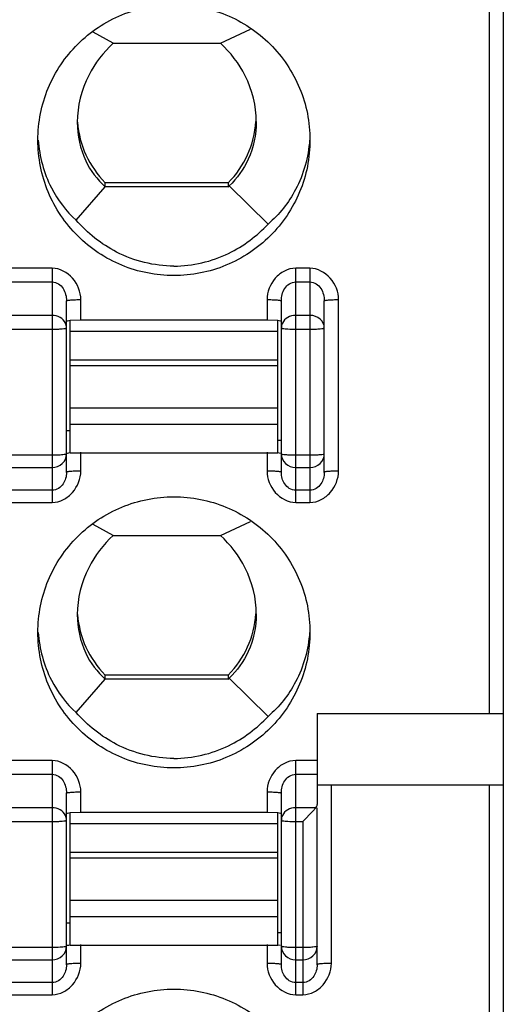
# Model space of a CAD drawing. Header units: inches. Extents: x 6243 to 6599, y -2722 to -2448.
# Tile 9 of 23: x 6420 to 6427, y -2614 to -2600. Entities that reach past the tile are written whole.
import ezdxf

# ---------------------------------------------------------------- set-up
doc = ezdxf.new("R2010")
doc.units = ezdxf.units.IN
doc.header["$LTSCALE"] = 5
doc.header["$MEASUREMENT"] = 0
doc.layers.get('0').update_dxf_attribs({"linetype": 'CONTINUOUS'})

msp = doc.modelspace()

# ---------------------------------------------------------------- linework, layer by layer
at = {"color": 7, "linetype": 'Continuous'}
for p, q in [((6427.07, -2639.346), (6427.07, -2566.45)), ((6426.87, -2592.17), (6426.87, -2609.474)), ((6423.118, -2600.116), (6423.54, -2599.921)), ((6421.621, -2600.116), (6421.344, -2599.964)), ((6421.621, -2600.116), (6423.118, -2600.116)), ((6421.105, -2602.588), (6421.509, -2602.12)), ((6423.229, -2602.121), (6421.508, -2602.121)), ((6423.229, -2602.064), (6421.51, -2602.064)), ((6421.51, -2602.121), (6421.51, -2602.064)), ((6423.229, -2602.064), (6423.229, -2602.121)), ((6423.786, -2602.641), (6423.24, -2602.109)), ((6420.77, -2603.258), (6419.97, -2603.258)), ((6420.77, -2603.258), (6420.77, -2606.528)), ((6424.37, -2603.258), (6424.17, -2603.258)), ((6424.17, -2606.528), (6424.17, -2603.258)), ((6424.37, -2603.258), (6424.37, -2606.528)), ((6419.97, -2603.45), (6420.77, -2603.45)), ((6424.17, -2603.45), (6424.37, -2603.45)), ((6420.97, -2606.108), (6420.97, -2603.713)), ((6421.17, -2603.984), (6421.17, -2603.696)), ((6423.77, -2603.696), (6423.77, -2603.984)), ((6423.97, -2606.108), (6423.97, -2603.713)), ((6424.57, -2606.108), (6424.57, -2603.713)), ((6424.77, -2606.09), (6424.77, -2603.696)), ((6420.77, -2603.917), (6419.97, -2603.917)), ((6421.17, -2603.984), (6421.02, -2603.99)), ((6421.02, -2605.835), (6421.02, -2603.99)), ((6423.77, -2603.984), (6421.17, -2603.984)), ((6423.92, -2603.99), (6423.77, -2603.984)), ((6423.92, -2605.835), (6423.92, -2603.99)), ((6424.37, -2603.917), (6424.17, -2603.917)), ((6419.97, -2604.109), (6420.77, -2604.109)), ((6423.92, -2604.141), (6421.02, -2604.141)), ((6423.97, -2604.091), (6423.985, -2604.098)), ((6424.17, -2604.109), (6424.37, -2604.109)), ((6421.02, -2604.539), (6423.92, -2604.539)), ((6423.92, -2604.619), (6421.02, -2604.619)), ((6421.02, -2605.207), (6423.92, -2605.207)), ((6420.97, -2605.526), (6421.02, -2605.526)), ((6423.92, -2605.442), (6421.02, -2605.442)), ((6423.92, -2605.657), (6423.97, -2605.657)), ((6421.02, -2605.835), (6423.92, -2605.835)), ((6421.17, -2606.09), (6421.17, -2605.827)), ((6423.77, -2605.827), (6423.77, -2606.09)), ((6423.921, -2605.833), (6423.954, -2605.838)), ((6420.77, -2605.869), (6419.97, -2605.869)), ((6420.97, -2605.852), (6420.954, -2605.858)), ((6424.37, -2605.869), (6424.17, -2605.869)), ((6419.97, -2606.04), (6420.77, -2606.04)), ((6424.17, -2606.04), (6424.37, -2606.04)), ((6420.77, -2606.357), (6419.97, -2606.357)), ((6424.37, -2606.357), (6424.17, -2606.357)), ((6419.97, -2606.528), (6420.77, -2606.528)), ((6424.17, -2606.528), (6424.37, -2606.528)), ((6423.118, -2606.989), (6423.54, -2606.795)), ((6421.621, -2606.989), (6421.344, -2606.838)), ((6421.621, -2606.989), (6423.118, -2606.989)), ((6421.105, -2609.462), (6421.509, -2608.994)), ((6423.229, -2608.995), (6421.508, -2608.995)), ((6423.229, -2608.938), (6421.51, -2608.938)), ((6421.51, -2608.995), (6421.51, -2608.938)), ((6423.229, -2608.938), (6423.229, -2608.995)), ((6423.786, -2609.515), (6423.24, -2608.982)), ((6424.47, -2609.474), (6427.07, -2609.474)), ((6424.47, -2609.474), (6424.47, -2610.746)), ((6420.77, -2610.132), (6419.97, -2610.132)), ((6420.77, -2610.132), (6420.77, -2613.402)), ((6424.47, -2610.132), (6424.17, -2610.132)), ((6424.17, -2613.402), (6424.17, -2610.132)), ((6419.97, -2610.323), (6420.77, -2610.323)), ((6424.17, -2610.323), (6424.47, -2610.323)), ((6424.47, -2610.47), (6427.07, -2610.47)), ((6424.67, -2612.964), (6424.67, -2610.47)), ((6426.87, -2610.47), (6426.87, -2635.399)), ((6420.97, -2612.982), (6420.97, -2610.587)), ((6421.17, -2610.858), (6421.17, -2610.569)), ((6423.77, -2610.569), (6423.77, -2610.858)), ((6423.97, -2612.982), (6423.97, -2610.587)), ((6420.77, -2610.791), (6419.97, -2610.791)), ((6421.17, -2610.858), (6421.02, -2610.863)), ((6421.02, -2612.709), (6421.02, -2610.863)), ((6423.77, -2610.858), (6421.17, -2610.858)), ((6423.92, -2610.863), (6423.77, -2610.858)), ((6423.92, -2612.709), (6423.92, -2610.863)), ((6424.452, -2610.791), (6424.17, -2610.791)), ((6424.408, -2610.839), (6424.27, -2610.983)), ((6424.452, -2610.791), (6424.408, -2610.839)), ((6424.47, -2612.982), (6424.47, -2610.791)), ((6419.97, -2610.983), (6420.77, -2610.983)), ((6423.92, -2611.014), (6421.02, -2611.014)), ((6423.97, -2610.965), (6423.985, -2610.972)), ((6424.17, -2610.983), (6424.27, -2610.983)), ((6424.27, -2610.983), (6424.27, -2613.402)), ((6421.02, -2611.413), (6423.92, -2611.413)), ((6423.92, -2611.493), (6421.02, -2611.493)), ((6421.02, -2612.081), (6423.92, -2612.081)), ((6420.97, -2612.4), (6421.02, -2612.4)), ((6423.92, -2612.316), (6421.02, -2612.316)), ((6423.92, -2612.531), (6423.97, -2612.531)), ((6421.02, -2612.709), (6423.92, -2612.709)), ((6421.17, -2612.964), (6421.17, -2612.701)), ((6423.77, -2612.701), (6423.77, -2612.964)), ((6423.921, -2612.707), (6423.954, -2612.711)), ((6420.77, -2612.743), (6419.97, -2612.743)), ((6420.97, -2612.725), (6420.954, -2612.732)), ((6424.27, -2612.743), (6424.17, -2612.743)), ((6419.97, -2612.914), (6420.77, -2612.914)), ((6424.17, -2612.914), (6424.27, -2612.914)), ((6420.77, -2613.231), (6419.97, -2613.231)), ((6424.27, -2613.231), (6424.17, -2613.231)), ((6419.97, -2613.402), (6420.77, -2613.402)), ((6424.17, -2613.402), (6424.27, -2613.402))]:
    msp.add_line(p, q, dxfattribs=at)
for centre, start, end in [((6422.462, -2601.118), 184.3367, 224.8591), ((6422.277, -2601.118), 315.1398, 356.0329), ((6422.462, -2607.991), 184.3367, 224.8591), ((6422.277, -2607.991), 315.1398, 356.0329)]:
    msp.add_arc(centre, 1.342, start, end, dxfattribs=at)
for centre, major_axis, ratio, start_param, end_param in [((6422.27, -2601.069), (0, 1.495), 0.903244, -2.351408, -2.339931), ((6422.27, -2607.943), (0, 1.495), 0.903244, -2.351408, -2.339931), ((6424.27, -2610.746), (0.2, 0), 0.540304, -0.426904, 0)]:
    msp.add_ellipse(centre, major_axis=major_axis, ratio=ratio, start_param=start_param, end_param=end_param, dxfattribs=at)
for points, knots in [([(6420.57, -2601.468), (6420.57, -2601.222), (6420.669, -2600.724), (6421.092, -2600.095), (6421.723, -2599.674), (6422.223, -2599.576), (6422.47, -2599.576)], [0, 0, 0, 0, 0.249548, 0.499358, 0.749533, 1, 1, 1, 1]), ([(6422.47, -2599.576), (6422.717, -2599.576), (6423.216, -2599.674), (6423.848, -2600.095), (6424.271, -2600.724), (6424.37, -2601.222), (6424.37, -2601.468)], [0, 0, 0, 0, 0.250466, 0.500634, 0.750444, 1, 1, 1, 1]), ([(6421.621, -2600.116), (6421.483, -2600.243), (6421.226, -2600.578), (6421.12, -2600.995), (6421.12, -2601.22)], [0, 0, 0, 0, 0.456422, 1, 1, 1, 1]), ([(6423.62, -2601.211), (6423.62, -2600.992), (6423.517, -2600.577), (6423.26, -2600.244), (6423.118, -2600.116)], [0, 0, 0, 0, 0.532778, 1, 1, 1, 1]), ([(6421.12, -2601.22), (6421.12, -2601.404), (6421.191, -2601.744), (6421.397, -2602.02), (6421.509, -2602.12)], [0, 0, 0, 0, 0.551201, 1, 1, 1, 1]), ([(6423.62, -2601.211), (6423.62, -2601.39), (6423.551, -2601.727), (6423.352, -2602.004), (6423.24, -2602.109)], [0, 0, 0, 0, 0.538794, 1, 1, 1, 1]), ([(6422.47, -2603.361), (6422.223, -2603.361), (6421.723, -2603.263), (6421.092, -2602.842), (6420.669, -2602.213), (6420.57, -2601.715), (6420.57, -2601.468)], [0, 0, 0, 0, 0.250466, 0.500634, 0.750444, 1, 1, 1, 1]), ([(6420.575, -2601.469), (6420.591, -2601.698), (6420.703, -2602.118), (6420.964, -2602.46), (6421.105, -2602.588)], [0, 0, 0, 0, 0.547382, 1, 1, 1, 1]), ([(6424.37, -2601.468), (6424.37, -2601.715), (6424.271, -2602.213), (6423.848, -2602.842), (6423.216, -2603.263), (6422.717, -2603.361), (6422.47, -2603.361)], [0, 0, 0, 0, 0.249548, 0.499358, 0.749533, 1, 1, 1, 1]), ([(6424.365, -2601.468), (6424.347, -2601.707), (6424.226, -2602.15), (6423.942, -2602.507), (6423.786, -2602.641)], [0, 0, 0, 0, 0.538502, 1, 1, 1, 1]), ([(6422.47, -2603.228), (6422.195, -2603.228), (6421.673, -2603.099), (6421.263, -2602.768), (6421.105, -2602.588)], [0, 0, 0, 0, 0.534481, 1, 1, 1, 1]), ([(6422.47, -2603.228), (6422.731, -2603.228), (6423.228, -2603.111), (6423.629, -2602.808), (6423.786, -2602.641)], [0, 0, 0, 0, 0.532692, 1, 1, 1, 1]), ([(6421.17, -2603.696), (6421.169, -2603.589), (6421.086, -2603.374), (6420.875, -2603.258), (6420.77, -2603.258)], [0, 0, 0, 0, 0.501406, 1, 1, 1, 1]), ([(6424.17, -2603.258), (6424.116, -2603.258), (6424.006, -2603.288), (6423.838, -2603.425), (6423.77, -2603.589), (6423.77, -2603.696)], [0, 0, 0, 0, 0.251794, 0.504056, 1, 1, 1, 1]), ([(6424.77, -2603.696), (6424.769, -2603.589), (6424.686, -2603.374), (6424.475, -2603.258), (6424.37, -2603.258)], [0, 0, 0, 0, 0.501406, 1, 1, 1, 1]), ([(6420.77, -2603.45), (6420.8, -2603.449), (6420.862, -2603.469), (6420.926, -2603.538), (6420.962, -2603.623), (6420.97, -2603.683), (6420.97, -2603.713)], [0, 0, 0, 0, 0.25255, 0.503455, 0.751814, 1, 1, 1, 1]), ([(6423.97, -2603.713), (6423.97, -2603.683), (6423.978, -2603.623), (6424.013, -2603.538), (6424.077, -2603.469), (6424.139, -2603.449), (6424.17, -2603.45)], [0, 0, 0, 0, 0.24771, 0.496101, 0.747158, 1, 1, 1, 1]), ([(6424.37, -2603.45), (6424.4, -2603.449), (6424.462, -2603.469), (6424.526, -2603.538), (6424.562, -2603.623), (6424.57, -2603.683), (6424.57, -2603.713)], [0, 0, 0, 0, 0.25255, 0.503455, 0.751814, 1, 1, 1, 1]), ([(6420.97, -2603.713), (6420.97, -2603.712), (6420.976, -2603.709), (6420.986, -2603.706), (6421.005, -2603.703), (6421.042, -2603.699), (6421.098, -2603.697), (6421.145, -2603.696), (6421.17, -2603.696)], [0, 0, 0, 0, 0.024118, 0.081055, 0.173029, 0.300229, 0.633788, 1, 1, 1, 1]), ([(6423.77, -2603.696), (6423.794, -2603.696), (6423.841, -2603.697), (6423.897, -2603.699), (6423.934, -2603.703), (6423.953, -2603.706), (6423.963, -2603.709), (6423.97, -2603.712), (6423.97, -2603.713)], [0, 0, 0, 0, 0.366208, 0.699773, 0.826973, 0.918947, 0.975888, 1, 1, 1, 1]), ([(6424.57, -2603.713), (6424.57, -2603.712), (6424.576, -2603.709), (6424.586, -2603.706), (6424.605, -2603.703), (6424.642, -2603.699), (6424.698, -2603.697), (6424.745, -2603.696), (6424.77, -2603.696)], [0, 0, 0, 0, 0.024118, 0.081055, 0.173029, 0.300229, 0.633788, 1, 1, 1, 1]), ([(6420.954, -2604.025), (6420.939, -2603.992), (6420.884, -2603.936), (6420.808, -2603.917), (6420.77, -2603.917)], [0, 0, 0, 0, 0.482984, 1, 1, 1, 1]), ([(6421.02, -2603.99), (6421.007, -2603.991), (6420.991, -2603.993), (6420.975, -2603.997), (6420.97, -2604), (6420.97, -2604.001)], [0, 0, 0, 0, 0.719034, 0.913285, 1, 1, 1, 1]), ([(6423.97, -2604.001), (6423.97, -2604), (6423.964, -2603.997), (6423.949, -2603.993), (6423.932, -2603.991), (6423.92, -2603.99)], [0, 0, 0, 0, 0.086715, 0.280966, 1, 1, 1, 1]), ([(6424.17, -2603.917), (6424.131, -2603.917), (6424.056, -2603.936), (6424, -2603.992), (6423.985, -2604.025)], [0, 0, 0, 0, 0.517016, 1, 1, 1, 1]), ([(6424.57, -2604.091), (6424.57, -2604.046), (6424.52, -2603.949), (6424.42, -2603.917), (6424.37, -2603.917)], [0, 0, 0, 0, 0.475621, 1, 1, 1, 1]), ([(6420.77, -2604.109), (6420.795, -2604.109), (6420.843, -2604.108), (6420.903, -2604.105), (6420.945, -2604.1), (6420.963, -2604.096), (6420.97, -2604.093), (6420.97, -2604.091)], [0, 0, 0, 0, 0.378513, 0.6999, 0.916097, 0.974606, 1, 1, 1, 1]), ([(6423.985, -2604.098), (6424.009, -2604.103), (6424.071, -2604.107), (6424.133, -2604.109), (6424.17, -2604.109)], [0, 0, 0, 0, 0.399824, 1, 1, 1, 1]), ([(6424.37, -2604.109), (6424.395, -2604.109), (6424.443, -2604.108), (6424.503, -2604.105), (6424.545, -2604.1), (6424.563, -2604.096), (6424.57, -2604.093), (6424.57, -2604.091)], [0, 0, 0, 0, 0.378513, 0.6999, 0.916097, 0.974606, 1, 1, 1, 1]), ([(6420.97, -2605.844), (6420.97, -2605.84), (6420.994, -2605.837), (6421.006, -2605.834), (6421.018, -2605.833)], [0, 0, 0, 0, 0.27674, 1, 1, 1, 1]), ([(6420.77, -2606.04), (6420.82, -2606.04), (6420.924, -2606.003), (6420.97, -2605.9), (6420.97, -2605.852)], [0, 0, 0, 0, 0.510391, 1, 1, 1, 1]), ([(6420.954, -2605.858), (6420.93, -2605.863), (6420.868, -2605.867), (6420.807, -2605.869), (6420.77, -2605.869)], [0, 0, 0, 0, 0.399824, 1, 1, 1, 1]), ([(6424.17, -2605.869), (6424.144, -2605.869), (6424.097, -2605.868), (6424.036, -2605.865), (6423.994, -2605.861), (6423.976, -2605.856), (6423.97, -2605.853), (6423.97, -2605.852)], [0, 0, 0, 0, 0.378513, 0.6999, 0.916097, 0.974606, 1, 1, 1, 1]), ([(6423.97, -2605.852), (6423.97, -2605.9), (6424.015, -2606.003), (6424.119, -2606.04), (6424.17, -2606.04)], [0, 0, 0, 0, 0.489609, 1, 1, 1, 1]), ([(6424.37, -2606.04), (6424.42, -2606.04), (6424.524, -2606.003), (6424.57, -2605.9), (6424.57, -2605.852)], [0, 0, 0, 0, 0.510391, 1, 1, 1, 1]), ([(6424.57, -2605.852), (6424.57, -2605.853), (6424.563, -2605.856), (6424.545, -2605.861), (6424.503, -2605.865), (6424.443, -2605.868), (6424.395, -2605.869), (6424.37, -2605.869)], [0, 0, 0, 0, 0.025394, 0.083903, 0.3001, 0.621487, 1, 1, 1, 1]), ([(6420.77, -2606.528), (6420.824, -2606.528), (6420.933, -2606.498), (6421.102, -2606.361), (6421.169, -2606.197), (6421.17, -2606.09)], [0, 0, 0, 0, 0.251794, 0.504056, 1, 1, 1, 1]), ([(6420.97, -2606.108), (6420.97, -2606.164), (6420.946, -2606.254), (6420.861, -2606.339), (6420.8, -2606.357), (6420.77, -2606.357)], [0, 0, 0, 0, 0.483982, 0.738123, 1, 1, 1, 1]), ([(6421.17, -2606.09), (6421.145, -2606.091), (6421.098, -2606.091), (6421.042, -2606.094), (6421.005, -2606.098), (6420.986, -2606.101), (6420.976, -2606.103), (6420.97, -2606.106), (6420.97, -2606.108)], [0, 0, 0, 0, 0.366208, 0.699773, 0.826973, 0.918947, 0.975887, 1, 1, 1, 1]), ([(6423.77, -2606.09), (6423.77, -2606.197), (6423.853, -2606.412), (6424.064, -2606.528), (6424.17, -2606.528)], [0, 0, 0, 0, 0.501406, 1, 1, 1, 1]), ([(6423.97, -2606.108), (6423.97, -2606.106), (6423.963, -2606.103), (6423.953, -2606.101), (6423.934, -2606.098), (6423.897, -2606.094), (6423.841, -2606.091), (6423.794, -2606.091), (6423.77, -2606.09)], [0, 0, 0, 0, 0.024118, 0.081055, 0.173029, 0.300229, 0.633788, 1, 1, 1, 1]), ([(6424.17, -2606.357), (6424.139, -2606.357), (6424.078, -2606.339), (6423.993, -2606.254), (6423.97, -2606.164), (6423.97, -2606.108)], [0, 0, 0, 0, 0.261598, 0.515593, 1, 1, 1, 1]), ([(6424.37, -2606.528), (6424.424, -2606.528), (6424.533, -2606.498), (6424.702, -2606.361), (6424.769, -2606.197), (6424.77, -2606.09)], [0, 0, 0, 0, 0.251794, 0.504056, 1, 1, 1, 1]), ([(6424.57, -2606.108), (6424.57, -2606.164), (6424.546, -2606.254), (6424.461, -2606.339), (6424.4, -2606.357), (6424.37, -2606.357)], [0, 0, 0, 0, 0.483982, 0.738123, 1, 1, 1, 1]), ([(6424.77, -2606.09), (6424.745, -2606.091), (6424.698, -2606.091), (6424.642, -2606.094), (6424.605, -2606.098), (6424.586, -2606.101), (6424.576, -2606.103), (6424.57, -2606.106), (6424.57, -2606.108)], [0, 0, 0, 0, 0.366208, 0.699773, 0.826973, 0.918947, 0.975887, 1, 1, 1, 1]), ([(6420.57, -2608.342), (6420.57, -2608.096), (6420.669, -2607.598), (6421.092, -2606.969), (6421.723, -2606.548), (6422.223, -2606.449), (6422.47, -2606.449)], [0, 0, 0, 0, 0.249548, 0.499358, 0.749533, 1, 1, 1, 1]), ([(6422.47, -2606.449), (6422.717, -2606.449), (6423.216, -2606.548), (6423.848, -2606.969), (6424.271, -2607.598), (6424.37, -2608.096), (6424.37, -2608.342)], [0, 0, 0, 0, 0.250466, 0.500634, 0.750444, 1, 1, 1, 1]), ([(6421.621, -2606.989), (6421.483, -2607.117), (6421.226, -2607.452), (6421.12, -2607.869), (6421.12, -2608.093)], [0, 0, 0, 0, 0.456422, 1, 1, 1, 1]), ([(6423.62, -2608.085), (6423.62, -2607.866), (6423.517, -2607.451), (6423.26, -2607.118), (6423.118, -2606.989)], [0, 0, 0, 0, 0.532778, 1, 1, 1, 1]), ([(6421.12, -2608.093), (6421.12, -2608.278), (6421.191, -2608.618), (6421.397, -2608.894), (6421.509, -2608.994)], [0, 0, 0, 0, 0.551201, 1, 1, 1, 1]), ([(6423.62, -2608.085), (6423.62, -2608.264), (6423.551, -2608.601), (6423.352, -2608.878), (6423.24, -2608.982)], [0, 0, 0, 0, 0.538794, 1, 1, 1, 1]), ([(6422.47, -2610.235), (6422.223, -2610.235), (6421.723, -2610.137), (6421.092, -2609.716), (6420.669, -2609.086), (6420.57, -2608.588), (6420.57, -2608.342)], [0, 0, 0, 0, 0.250466, 0.500634, 0.750444, 1, 1, 1, 1]), ([(6420.575, -2608.342), (6420.591, -2608.572), (6420.703, -2608.991), (6420.964, -2609.334), (6421.105, -2609.462)], [0, 0, 0, 0, 0.547382, 1, 1, 1, 1]), ([(6424.37, -2608.342), (6424.37, -2608.588), (6424.271, -2609.086), (6423.848, -2609.716), (6423.216, -2610.137), (6422.717, -2610.235), (6422.47, -2610.235)], [0, 0, 0, 0, 0.249548, 0.499358, 0.749533, 1, 1, 1, 1]), ([(6424.365, -2608.342), (6424.347, -2608.581), (6424.226, -2609.024), (6423.942, -2609.381), (6423.786, -2609.515)], [0, 0, 0, 0, 0.538502, 1, 1, 1, 1]), ([(6422.47, -2610.102), (6422.195, -2610.102), (6421.673, -2609.972), (6421.263, -2609.642), (6421.105, -2609.462)], [0, 0, 0, 0, 0.534481, 1, 1, 1, 1]), ([(6422.47, -2610.102), (6422.731, -2610.102), (6423.228, -2609.985), (6423.629, -2609.682), (6423.786, -2609.515)], [0, 0, 0, 0, 0.532692, 1, 1, 1, 1]), ([(6421.17, -2610.569), (6421.169, -2610.463), (6421.086, -2610.248), (6420.875, -2610.132), (6420.77, -2610.132)], [0, 0, 0, 0, 0.501406, 1, 1, 1, 1]), ([(6424.17, -2610.132), (6424.116, -2610.132), (6424.006, -2610.162), (6423.838, -2610.298), (6423.77, -2610.463), (6423.77, -2610.569)], [0, 0, 0, 0, 0.251794, 0.504056, 1, 1, 1, 1]), ([(6420.77, -2610.323), (6420.8, -2610.323), (6420.862, -2610.343), (6420.926, -2610.412), (6420.962, -2610.496), (6420.97, -2610.557), (6420.97, -2610.587)], [0, 0, 0, 0, 0.25255, 0.503455, 0.751814, 1, 1, 1, 1]), ([(6423.97, -2610.587), (6423.97, -2610.557), (6423.978, -2610.496), (6424.013, -2610.412), (6424.077, -2610.343), (6424.139, -2610.323), (6424.17, -2610.323)], [0, 0, 0, 0, 0.24771, 0.496101, 0.747158, 1, 1, 1, 1]), ([(6420.97, -2610.587), (6420.97, -2610.585), (6420.976, -2610.582), (6420.986, -2610.58), (6421.005, -2610.577), (6421.042, -2610.573), (6421.098, -2610.57), (6421.145, -2610.57), (6421.17, -2610.569)], [0, 0, 0, 0, 0.024118, 0.081055, 0.173029, 0.300229, 0.633788, 1, 1, 1, 1]), ([(6423.77, -2610.569), (6423.794, -2610.57), (6423.841, -2610.57), (6423.897, -2610.573), (6423.934, -2610.577), (6423.953, -2610.58), (6423.963, -2610.582), (6423.97, -2610.585), (6423.97, -2610.587)], [0, 0, 0, 0, 0.366208, 0.699773, 0.826973, 0.918947, 0.975888, 1, 1, 1, 1]), ([(6420.954, -2610.898), (6420.939, -2610.866), (6420.884, -2610.81), (6420.808, -2610.791), (6420.77, -2610.791)], [0, 0, 0, 0, 0.482984, 1, 1, 1, 1]), ([(6421.02, -2610.863), (6421.007, -2610.865), (6420.991, -2610.867), (6420.975, -2610.871), (6420.97, -2610.874), (6420.97, -2610.875)], [0, 0, 0, 0, 0.719034, 0.913285, 1, 1, 1, 1]), ([(6423.97, -2610.875), (6423.97, -2610.874), (6423.964, -2610.871), (6423.949, -2610.867), (6423.932, -2610.865), (6423.92, -2610.863)], [0, 0, 0, 0, 0.086715, 0.280966, 1, 1, 1, 1]), ([(6424.17, -2610.791), (6424.131, -2610.791), (6424.056, -2610.81), (6424, -2610.866), (6423.985, -2610.898)], [0, 0, 0, 0, 0.517016, 1, 1, 1, 1]), ([(6420.77, -2610.983), (6420.795, -2610.983), (6420.843, -2610.982), (6420.903, -2610.979), (6420.945, -2610.974), (6420.963, -2610.97), (6420.97, -2610.967), (6420.97, -2610.965)], [0, 0, 0, 0, 0.378513, 0.6999, 0.916097, 0.974606, 1, 1, 1, 1]), ([(6423.985, -2610.972), (6424.009, -2610.977), (6424.071, -2610.981), (6424.133, -2610.983), (6424.17, -2610.983)], [0, 0, 0, 0, 0.399824, 1, 1, 1, 1]), ([(6420.97, -2612.718), (6420.97, -2612.713), (6420.994, -2612.711), (6421.006, -2612.708), (6421.018, -2612.707)], [0, 0, 0, 0, 0.27674, 1, 1, 1, 1]), ([(6420.77, -2612.914), (6420.82, -2612.914), (6420.924, -2612.877), (6420.97, -2612.774), (6420.97, -2612.725)], [0, 0, 0, 0, 0.510391, 1, 1, 1, 1]), ([(6420.954, -2612.732), (6420.93, -2612.737), (6420.868, -2612.741), (6420.807, -2612.743), (6420.77, -2612.743)], [0, 0, 0, 0, 0.399824, 1, 1, 1, 1]), ([(6424.17, -2612.743), (6424.144, -2612.743), (6424.097, -2612.742), (6424.036, -2612.739), (6423.994, -2612.734), (6423.976, -2612.73), (6423.97, -2612.727), (6423.97, -2612.725)], [0, 0, 0, 0, 0.378513, 0.6999, 0.916097, 0.974606, 1, 1, 1, 1]), ([(6423.97, -2612.725), (6423.97, -2612.774), (6424.015, -2612.877), (6424.119, -2612.914), (6424.17, -2612.914)], [0, 0, 0, 0, 0.489609, 1, 1, 1, 1]), ([(6424.27, -2612.914), (6424.32, -2612.914), (6424.424, -2612.877), (6424.47, -2612.774), (6424.47, -2612.725)], [0, 0, 0, 0, 0.510391, 1, 1, 1, 1]), ([(6424.47, -2612.725), (6424.47, -2612.727), (6424.463, -2612.73), (6424.445, -2612.734), (6424.403, -2612.739), (6424.343, -2612.742), (6424.295, -2612.743), (6424.27, -2612.743)], [0, 0, 0, 0, 0.025394, 0.083903, 0.3001, 0.621487, 1, 1, 1, 1]), ([(6420.77, -2613.402), (6420.824, -2613.402), (6420.933, -2613.372), (6421.102, -2613.235), (6421.169, -2613.071), (6421.17, -2612.964)], [0, 0, 0, 0, 0.251794, 0.504056, 1, 1, 1, 1]), ([(6420.97, -2612.982), (6420.97, -2613.038), (6420.946, -2613.128), (6420.861, -2613.213), (6420.8, -2613.231), (6420.77, -2613.231)], [0, 0, 0, 0, 0.483982, 0.738123, 1, 1, 1, 1]), ([(6421.17, -2612.964), (6421.145, -2612.964), (6421.098, -2612.965), (6421.042, -2612.968), (6421.005, -2612.972), (6420.986, -2612.975), (6420.976, -2612.977), (6420.97, -2612.98), (6420.97, -2612.982)], [0, 0, 0, 0, 0.366208, 0.699773, 0.826973, 0.918947, 0.975887, 1, 1, 1, 1]), ([(6423.97, -2612.982), (6423.97, -2612.98), (6423.963, -2612.977), (6423.953, -2612.975), (6423.934, -2612.972), (6423.897, -2612.968), (6423.841, -2612.965), (6423.794, -2612.964), (6423.77, -2612.964)], [0, 0, 0, 0, 0.024118, 0.081055, 0.173029, 0.300229, 0.633788, 1, 1, 1, 1]), ([(6423.77, -2612.964), (6423.77, -2613.071), (6423.853, -2613.286), (6424.064, -2613.402), (6424.17, -2613.402)], [0, 0, 0, 0, 0.501406, 1, 1, 1, 1]), ([(6424.17, -2613.231), (6424.139, -2613.231), (6424.078, -2613.213), (6423.993, -2613.128), (6423.97, -2613.038), (6423.97, -2612.982)], [0, 0, 0, 0, 0.261598, 0.515593, 1, 1, 1, 1]), ([(6424.27, -2613.402), (6424.324, -2613.402), (6424.433, -2613.372), (6424.602, -2613.235), (6424.669, -2613.071), (6424.67, -2612.964)], [0, 0, 0, 0, 0.251794, 0.504056, 1, 1, 1, 1]), ([(6424.47, -2612.982), (6424.47, -2613.038), (6424.446, -2613.128), (6424.361, -2613.213), (6424.3, -2613.231), (6424.27, -2613.231)], [0, 0, 0, 0, 0.483982, 0.738123, 1, 1, 1, 1]), ([(6424.67, -2612.964), (6424.645, -2612.964), (6424.598, -2612.965), (6424.542, -2612.968), (6424.505, -2612.972), (6424.486, -2612.975), (6424.476, -2612.977), (6424.47, -2612.98), (6424.47, -2612.982)], [0, 0, 0, 0, 0.366208, 0.699773, 0.826973, 0.918947, 0.975887, 1, 1, 1, 1]), ([(6420.57, -2615.216), (6420.57, -2614.97), (6420.669, -2614.472), (6421.092, -2613.843), (6421.723, -2613.422), (6422.223, -2613.323), (6422.47, -2613.323)], [0, 0, 0, 0, 0.249548, 0.499358, 0.749533, 1, 1, 1, 1]), ([(6422.47, -2613.323), (6422.717, -2613.323), (6423.216, -2613.422), (6423.848, -2613.843), (6424.271, -2614.472), (6424.37, -2614.97), (6424.37, -2615.216)], [0, 0, 0, 0, 0.250466, 0.500634, 0.750444, 1, 1, 1, 1])]:
    msp.add_open_spline(points, degree=3, knots=knots, dxfattribs=at)
for points in [[(6420.97, -2604.091), (6420.97, -2604.069), (6420.964, -2604.045), (6420.954, -2604.025)], [(6423.985, -2604.025), (6423.975, -2604.045), (6423.97, -2604.069), (6423.97, -2604.091)], [(6420.97, -2610.965), (6420.97, -2610.942), (6420.964, -2610.919), (6420.954, -2610.898)], [(6423.985, -2610.898), (6423.975, -2610.919), (6423.97, -2610.942), (6423.97, -2610.965)]]:
    msp.add_open_spline(points, degree=3, dxfattribs=at)

doc.saveas('drawing.dxf')
